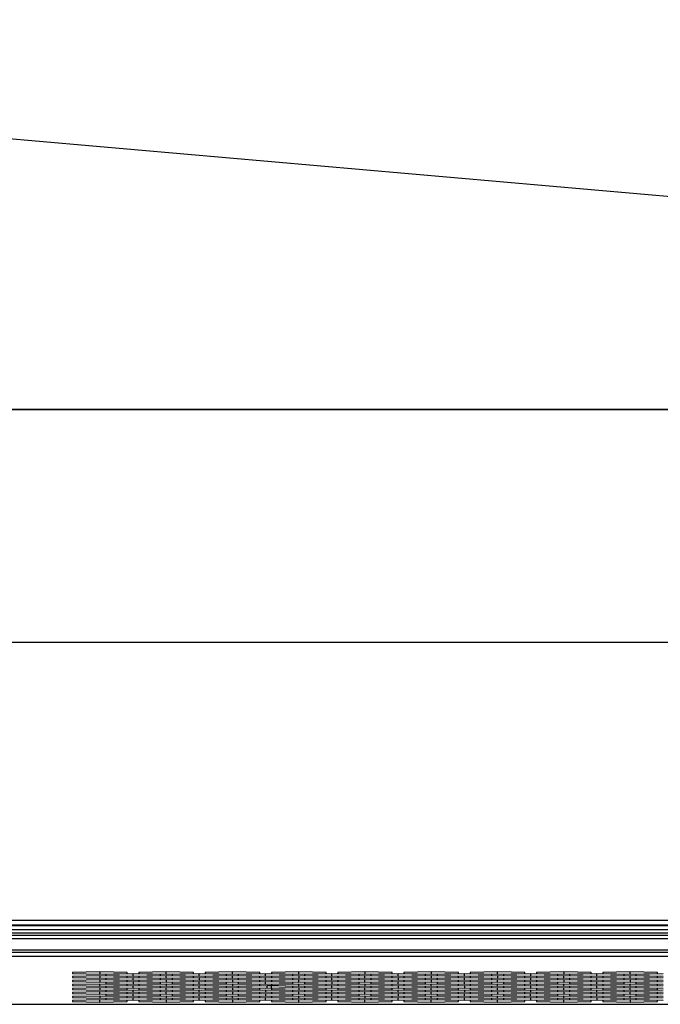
# Model space of a CAD drawing. Header units: millimetres. Extents: x -380.3 to -282.2, y 219.2 to 245.7.
# Tile 35 of 45: x -316.2 to -310.7, y 228.7 to 237.1. Entities that reach past the tile are written whole.
import ezdxf

# ---------------------------------------------------------------- set-up
doc = ezdxf.new("R2010")
doc.units = ezdxf.units.MM

# ---------------------------------------------------------------- blocks, each defined once
blk = doc.blocks.new('Rohrbuegel-kurz_1', base_point=(-4943.71, 3476.23))
at = {"color": 7, "linetype": 'Continuous'}
for p, q in [((-4943.71, 3506.19), (-4326.28, 3506.19)), ((-4943.71, 3476.26), (-4326.27, 3476.36))]:
    blk.add_line(p, q, dxfattribs=at)
blk = doc.blocks.new('Tragblech', base_point=(-4943.63, 3506.23))
at = {"color": 7, "linetype": 'Continuous'}
for p, q in [((-4918.41, 3556.21), (-4488.19, 3518.55)), ((-4877.63, 3506.23), (-4483.63, 3506.23))]:
    blk.add_line(p, q, dxfattribs=at)
blk = doc.blocks.new('Rohrbuegel-kurz-geschw_', base_point=(-5659.13, 3437.73))
for name, p in [('Tragblech', (-4943.63, 3506.23)), ('Rohrbuegel-kurz_1', (-4943.71, 3476.23))]:
    blk.add_blockref(name, p)
blk = doc.blocks.new('Haltebuegel-kurz', base_point=(-5659.13, 3437.73))
blk.add_blockref('Rohrbuegel-kurz-geschw_', (-5659.13, 3437.73))
blk = doc.blocks.new('Gehaeusedeckel-oben__35', base_point=(-5589.13, 3364.68))
at = {"color": 1, "linetype": 'Continuous'}
for p, q in [((-4366.11, 3435.96), (-5571.14, 3435.96)), ((-4358.22, 3429.82), (-4879.55, 3429.82)), ((-4358.22, 3429.82), (-4879.55, 3429.82))]:
    blk.add_line(p, q, dxfattribs=at)
at = {"color": 7, "linetype": 'Continuous'}
for p, q in [((-4366.11, 3435.96), (-5571.14, 3435.96)), ((-4732.63, 3433.98), (-4736.13, 3433.91)), ((-4736.13, 3433.91), (-4736.13, 3433.76)), ((-4729.13, 3433.91), (-4732.63, 3433.98)), ((-4732.63, 3433.98), (-4732.63, 3433.69)), ((-4729.13, 3433.76), (-4729.13, 3433.91)), ((-4724.13, 3433.98), (-4727.63, 3433.91)), ((-4727.63, 3433.91), (-4727.63, 3433.76)), ((-4720.63, 3433.91), (-4724.13, 3433.98)), ((-4724.13, 3433.69), (-4724.13, 3433.98)), ((-4720.63, 3433.76), (-4720.63, 3433.91)), ((-4715.63, 3433.98), (-4719.13, 3433.91)), ((-4719.13, 3433.91), (-4719.13, 3433.76)), ((-4715.63, 3433.69), (-4715.63, 3433.98)), ((-4712.13, 3433.91), (-4715.63, 3433.98)), ((-4712.13, 3433.76), (-4712.13, 3433.91)), ((-4707.13, 3433.98), (-4710.63, 3433.91)), ((-4710.63, 3433.91), (-4710.63, 3433.76)), ((-4703.63, 3433.91), (-4707.13, 3433.98)), ((-4707.13, 3433.69), (-4707.13, 3433.98)), ((-4703.63, 3433.76), (-4703.63, 3433.91)), ((-4698.63, 3433.98), (-4702.13, 3433.91)), ((-4702.13, 3433.91), (-4702.13, 3433.76)), ((-4695.13, 3433.91), (-4698.63, 3433.98)), ((-4698.63, 3433.98), (-4698.63, 3433.69)), ((-4695.13, 3433.76), (-4695.13, 3433.91)), ((-4690.13, 3433.98), (-4693.63, 3433.91)), ((-4693.63, 3433.91), (-4693.63, 3433.76)), ((-4690.13, 3433.98), (-4690.13, 3433.69)), ((-4686.63, 3433.91), (-4690.13, 3433.98)), ((-4686.63, 3433.76), (-4686.63, 3433.91)), ((-4681.63, 3433.98), (-4685.13, 3433.91)), ((-4685.13, 3433.91), (-4685.13, 3433.76)), ((-4678.13, 3433.91), (-4681.63, 3433.98)), ((-4681.63, 3433.69), (-4681.63, 3433.98)), ((-4678.13, 3433.76), (-4678.13, 3433.91)), ((-4673.13, 3433.98), (-4676.63, 3433.91)), ((-4676.63, 3433.91), (-4676.63, 3433.76)), ((-4669.63, 3433.91), (-4673.13, 3433.98)), ((-4673.13, 3433.98), (-4673.13, 3433.69)), ((-4669.63, 3433.76), (-4669.63, 3433.91)), ((-4664.63, 3433.98), (-4668.13, 3433.91)), ((-4668.13, 3433.91), (-4668.13, 3433.76)), ((-4661.13, 3433.91), (-4664.63, 3433.98)), ((-4664.63, 3433.69), (-4664.63, 3433.98)), ((-4661.13, 3433.76), (-4661.13, 3433.91)), ((-4736.13, 3433.76), (-4732.63, 3433.69)), ((-4732.63, 3433.46), (-4736.13, 3433.39)), ((-4736.13, 3433.39), (-4736.13, 3433.25)), ((-4736.13, 3433.25), (-4732.63, 3433.18)), ((-4732.63, 3432.95), (-4736.13, 3432.88)), ((-4736.13, 3432.88), (-4736.13, 3432.74)), ((-4736.13, 3432.74), (-4732.63, 3432.67)), ((-4732.63, 3433.69), (-4729.13, 3433.76)), ((-4732.63, 3433.46), (-4732.63, 3433.18)), ((-4729.13, 3433.39), (-4732.63, 3433.46)), ((-4732.63, 3433.18), (-4729.13, 3433.25)), ((-4732.63, 3432.95), (-4732.63, 3432.67)), ((-4729.13, 3432.88), (-4732.63, 3432.95)), ((-4732.63, 3432.67), (-4729.13, 3432.74)), ((-4728.38, 3433.72), (-4731.88, 3433.65)), ((-4731.88, 3433.65), (-4731.88, 3433.51)), ((-4731.88, 3433.51), (-4728.38, 3433.44)), ((-4728.38, 3433.21), (-4731.88, 3433.14)), ((-4731.88, 3433.14), (-4731.88, 3432.99)), ((-4731.88, 3432.99), (-4728.38, 3432.92)), ((-4728.38, 3432.69), (-4731.88, 3432.62)), ((-4731.88, 3432.62), (-4731.88, 3432.48)), ((-4729.13, 3433.25), (-4729.13, 3433.39)), ((-4729.13, 3432.74), (-4729.13, 3432.88)), ((-4724.88, 3433.65), (-4728.38, 3433.72)), ((-4728.38, 3433.44), (-4728.38, 3433.72)), ((-4728.38, 3433.44), (-4724.88, 3433.51)), ((-4724.88, 3433.14), (-4728.38, 3433.21)), ((-4728.38, 3432.92), (-4728.38, 3433.21)), ((-4728.38, 3432.92), (-4724.88, 3432.99)), ((-4724.88, 3432.62), (-4728.38, 3432.69)), ((-4728.38, 3432.69), (-4728.38, 3432.41)), ((-4727.63, 3433.76), (-4724.13, 3433.69)), ((-4724.13, 3433.46), (-4727.63, 3433.39)), ((-4727.63, 3433.39), (-4727.63, 3433.25)), ((-4727.63, 3433.25), (-4724.13, 3433.18)), ((-4724.13, 3432.95), (-4727.63, 3432.88)), ((-4727.63, 3432.88), (-4727.63, 3432.74)), ((-4727.63, 3432.74), (-4724.13, 3432.67)), ((-4724.88, 3433.51), (-4724.88, 3433.65)), ((-4724.88, 3432.99), (-4724.88, 3433.14)), ((-4724.88, 3432.48), (-4724.88, 3432.62)), ((-4724.13, 3433.69), (-4720.63, 3433.76)), ((-4724.13, 3433.18), (-4724.13, 3433.46)), ((-4720.63, 3433.39), (-4724.13, 3433.46)), ((-4724.13, 3433.18), (-4720.63, 3433.25)), ((-4720.63, 3432.88), (-4724.13, 3432.95)), ((-4724.13, 3432.95), (-4724.13, 3432.67)), ((-4724.13, 3432.67), (-4720.63, 3432.74)), ((-4719.88, 3433.72), (-4723.38, 3433.65)), ((-4723.38, 3433.65), (-4723.38, 3433.51)), ((-4723.38, 3433.51), (-4719.88, 3433.44)), ((-4719.88, 3433.21), (-4723.38, 3433.13)), ((-4723.38, 3433.13), (-4723.38, 3432.99)), ((-4723.38, 3432.99), (-4719.88, 3432.92)), ((-4719.88, 3432.69), (-4723.38, 3432.62)), ((-4723.38, 3432.62), (-4723.38, 3432.48)), ((-4720.63, 3433.25), (-4720.63, 3433.39)), ((-4720.63, 3432.74), (-4720.63, 3432.88)), ((-4719.88, 3433.44), (-4719.88, 3433.72)), ((-4716.38, 3433.65), (-4719.88, 3433.72)), ((-4719.88, 3433.44), (-4716.38, 3433.51)), ((-4719.88, 3433.21), (-4719.88, 3432.92)), ((-4716.38, 3433.13), (-4719.88, 3433.21)), ((-4719.88, 3432.92), (-4716.38, 3432.99)), ((-4716.38, 3432.62), (-4719.88, 3432.69)), ((-4719.88, 3432.41), (-4719.88, 3432.69)), ((-4719.13, 3433.76), (-4715.63, 3433.69)), ((-4715.63, 3433.46), (-4719.13, 3433.39)), ((-4719.13, 3433.39), (-4719.13, 3433.25)), ((-4719.13, 3433.25), (-4715.63, 3433.18)), ((-4715.63, 3432.95), (-4719.13, 3432.88)), ((-4719.13, 3432.88), (-4719.13, 3432.74)), ((-4719.13, 3432.74), (-4715.63, 3432.67)), ((-4716.38, 3433.51), (-4716.38, 3433.65)), ((-4716.38, 3432.99), (-4716.38, 3433.13)), ((-4716.38, 3432.48), (-4716.38, 3432.62)), ((-4715.63, 3433.69), (-4712.13, 3433.76)), ((-4715.63, 3433.18), (-4715.63, 3433.46)), ((-4712.13, 3433.39), (-4715.63, 3433.46)), ((-4715.63, 3433.18), (-4712.13, 3433.25)), ((-4712.13, 3432.88), (-4715.63, 3432.95)), ((-4715.63, 3432.95), (-4715.63, 3432.67)), ((-4715.63, 3432.67), (-4712.13, 3432.74)), ((-4711.38, 3433.72), (-4714.88, 3433.65)), ((-4714.88, 3433.65), (-4714.88, 3433.51)), ((-4714.88, 3433.51), (-4711.38, 3433.44)), ((-4711.38, 3433.21), (-4714.88, 3433.13)), ((-4714.88, 3433.13), (-4714.88, 3432.99)), ((-4714.88, 3432.99), (-4711.38, 3432.92)), ((-4711.38, 3432.69), (-4714.88, 3432.62)), ((-4714.88, 3432.62), (-4714.88, 3432.48)), ((-4712.13, 3433.25), (-4712.13, 3433.39)), ((-4712.13, 3432.74), (-4712.13, 3432.88)), ((-4711.38, 3433.44), (-4711.38, 3433.72)), ((-4707.88, 3433.65), (-4711.38, 3433.72)), ((-4711.38, 3433.44), (-4707.88, 3433.51)), ((-4707.88, 3433.13), (-4711.38, 3433.21)), ((-4711.38, 3432.92), (-4711.38, 3433.21)), ((-4711.38, 3432.92), (-4707.88, 3432.99)), ((-4711.38, 3432.41), (-4711.38, 3432.69)), ((-4707.88, 3432.62), (-4711.38, 3432.69)), ((-4710.63, 3433.76), (-4707.13, 3433.69)), ((-4707.13, 3433.46), (-4710.63, 3433.39)), ((-4710.63, 3433.39), (-4710.63, 3433.25)), ((-4710.63, 3433.25), (-4707.13, 3433.18)), ((-4707.13, 3432.95), (-4710.63, 3432.88)), ((-4710.63, 3432.88), (-4710.63, 3432.74)), ((-4710.63, 3432.74), (-4707.13, 3432.67)), ((-4707.88, 3433.51), (-4707.88, 3433.65)), ((-4707.88, 3432.99), (-4707.88, 3433.13)), ((-4707.88, 3432.48), (-4707.88, 3432.62)), ((-4707.13, 3433.69), (-4703.63, 3433.76)), ((-4703.63, 3433.39), (-4707.13, 3433.46)), ((-4707.13, 3433.46), (-4707.13, 3433.18)), ((-4707.13, 3433.18), (-4703.63, 3433.25)), ((-4707.13, 3432.67), (-4707.13, 3432.95)), ((-4703.63, 3432.88), (-4707.13, 3432.95)), ((-4707.13, 3432.67), (-4703.63, 3432.74)), ((-4702.88, 3433.72), (-4706.38, 3433.65)), ((-4706.38, 3433.65), (-4706.38, 3433.51)), ((-4706.38, 3433.51), (-4702.88, 3433.44)), ((-4702.88, 3433.21), (-4706.38, 3433.13)), ((-4706.38, 3433.13), (-4706.38, 3432.99)), ((-4706.38, 3432.99), (-4702.88, 3432.92)), ((-4702.88, 3432.69), (-4706.38, 3432.62)), ((-4706.38, 3432.62), (-4706.38, 3432.48)), ((-4703.63, 3433.25), (-4703.63, 3433.39)), ((-4703.63, 3432.74), (-4703.63, 3432.88)), ((-4699.38, 3433.65), (-4702.88, 3433.72)), ((-4702.88, 3433.44), (-4702.88, 3433.72)), ((-4702.88, 3433.44), (-4699.38, 3433.51)), ((-4699.38, 3433.13), (-4702.88, 3433.21)), ((-4702.88, 3432.92), (-4702.88, 3433.21)), ((-4702.88, 3432.92), (-4699.38, 3432.99)), ((-4699.38, 3432.62), (-4702.88, 3432.69)), ((-4702.88, 3432.69), (-4702.88, 3432.41)), ((-4702.13, 3433.76), (-4698.63, 3433.69)), ((-4698.63, 3433.46), (-4702.13, 3433.39)), ((-4702.13, 3433.39), (-4702.13, 3433.25)), ((-4702.13, 3433.25), (-4698.63, 3433.18)), ((-4698.63, 3432.95), (-4702.13, 3432.88)), ((-4702.13, 3432.88), (-4702.13, 3432.74)), ((-4702.13, 3432.74), (-4698.63, 3432.67)), ((-4699.38, 3433.51), (-4699.38, 3433.65)), ((-4699.38, 3432.99), (-4699.38, 3433.13)), ((-4699.38, 3432.48), (-4699.38, 3432.62)), ((-4698.63, 3433.69), (-4695.13, 3433.76)), ((-4695.13, 3433.39), (-4698.63, 3433.46)), ((-4698.63, 3433.18), (-4698.63, 3433.46)), ((-4698.63, 3433.18), (-4695.13, 3433.25)), ((-4695.13, 3432.88), (-4698.63, 3432.95)), ((-4698.63, 3432.67), (-4698.63, 3432.95)), ((-4698.63, 3432.67), (-4695.13, 3432.74)), ((-4694.38, 3433.72), (-4697.88, 3433.65)), ((-4697.88, 3433.65), (-4697.88, 3433.51)), ((-4697.88, 3433.51), (-4694.38, 3433.44)), ((-4694.38, 3433.21), (-4697.88, 3433.13)), ((-4697.88, 3433.13), (-4697.88, 3432.99)), ((-4697.88, 3432.99), (-4694.38, 3432.92)), ((-4694.38, 3432.69), (-4697.88, 3432.62)), ((-4697.88, 3432.62), (-4697.88, 3432.48)), ((-4695.13, 3433.25), (-4695.13, 3433.39)), ((-4695.13, 3432.74), (-4695.13, 3432.88)), ((-4694.38, 3433.44), (-4694.38, 3433.72)), ((-4690.88, 3433.65), (-4694.38, 3433.72)), ((-4694.38, 3433.44), (-4690.88, 3433.51)), ((-4690.88, 3433.13), (-4694.38, 3433.21)), ((-4694.38, 3433.21), (-4694.38, 3432.92)), ((-4694.38, 3432.92), (-4690.88, 3432.99)), ((-4690.88, 3432.62), (-4694.38, 3432.69)), ((-4694.38, 3432.41), (-4694.38, 3432.69)), ((-4693.63, 3433.76), (-4690.13, 3433.69)), ((-4690.13, 3433.46), (-4693.63, 3433.39)), ((-4693.63, 3433.39), (-4693.63, 3433.25)), ((-4693.63, 3433.25), (-4690.13, 3433.18)), ((-4690.13, 3432.95), (-4693.63, 3432.88)), ((-4693.63, 3432.88), (-4693.63, 3432.74)), ((-4693.63, 3432.74), (-4690.13, 3432.67)), ((-4690.88, 3433.51), (-4690.88, 3433.65)), ((-4690.88, 3432.99), (-4690.88, 3433.13)), ((-4690.88, 3432.48), (-4690.88, 3432.62)), ((-4690.13, 3433.69), (-4686.63, 3433.76)), ((-4690.13, 3433.46), (-4690.13, 3433.18)), ((-4686.63, 3433.39), (-4690.13, 3433.46)), ((-4690.13, 3433.18), (-4686.63, 3433.25)), ((-4690.13, 3432.95), (-4690.13, 3432.67)), ((-4686.63, 3432.88), (-4690.13, 3432.95)), ((-4690.13, 3432.67), (-4686.63, 3432.74)), ((-4685.88, 3433.72), (-4689.38, 3433.65)), ((-4689.38, 3433.65), (-4689.38, 3433.51)), ((-4689.38, 3433.51), (-4685.88, 3433.44)), ((-4685.88, 3433.21), (-4689.38, 3433.13)), ((-4689.38, 3433.13), (-4689.38, 3432.99)), ((-4689.38, 3432.99), (-4685.88, 3432.92)), ((-4685.88, 3432.69), (-4689.38, 3432.62)), ((-4689.38, 3432.62), (-4689.38, 3432.48)), ((-4686.63, 3433.25), (-4686.63, 3433.39)), ((-4686.63, 3432.74), (-4686.63, 3432.88)), ((-4682.38, 3433.65), (-4685.88, 3433.72)), ((-4685.88, 3433.44), (-4685.88, 3433.72)), ((-4685.88, 3433.44), (-4682.38, 3433.51)), ((-4685.88, 3432.92), (-4685.88, 3433.21)), ((-4682.38, 3433.13), (-4685.88, 3433.21)), ((-4685.88, 3432.92), (-4682.38, 3432.99)), ((-4685.88, 3432.41), (-4685.88, 3432.69)), ((-4682.38, 3432.62), (-4685.88, 3432.69)), ((-4685.13, 3433.76), (-4681.63, 3433.69)), ((-4681.63, 3433.46), (-4685.13, 3433.39)), ((-4685.13, 3433.39), (-4685.13, 3433.25)), ((-4685.13, 3433.25), (-4681.63, 3433.18)), ((-4681.63, 3432.95), (-4685.13, 3432.88)), ((-4685.13, 3432.88), (-4685.13, 3432.74)), ((-4685.13, 3432.74), (-4681.63, 3432.67)), ((-4682.38, 3433.51), (-4682.38, 3433.65)), ((-4682.38, 3432.99), (-4682.38, 3433.13)), ((-4682.38, 3432.48), (-4682.38, 3432.62)), ((-4681.63, 3433.69), (-4678.13, 3433.76)), ((-4678.13, 3433.39), (-4681.63, 3433.46)), ((-4681.63, 3433.46), (-4681.63, 3433.18)), ((-4681.63, 3433.18), (-4678.13, 3433.25)), ((-4681.63, 3432.67), (-4681.63, 3432.95)), ((-4678.13, 3432.88), (-4681.63, 3432.95)), ((-4681.63, 3432.67), (-4678.13, 3432.74)), ((-4677.38, 3433.72), (-4680.88, 3433.65)), ((-4680.88, 3433.65), (-4680.88, 3433.51)), ((-4680.88, 3433.51), (-4677.38, 3433.44)), ((-4677.38, 3433.21), (-4680.88, 3433.13)), ((-4680.88, 3433.13), (-4680.88, 3432.99)), ((-4680.88, 3432.99), (-4677.38, 3432.92)), ((-4677.38, 3432.69), (-4680.88, 3432.62)), ((-4680.88, 3432.62), (-4680.88, 3432.48)), ((-4678.13, 3433.25), (-4678.13, 3433.39)), ((-4678.13, 3432.74), (-4678.13, 3432.88)), ((-4673.88, 3433.65), (-4677.38, 3433.72)), ((-4677.38, 3433.72), (-4677.38, 3433.44)), ((-4677.38, 3433.44), (-4673.88, 3433.51)), ((-4673.88, 3433.13), (-4677.38, 3433.21)), ((-4677.38, 3433.21), (-4677.38, 3432.92)), ((-4677.38, 3432.92), (-4673.88, 3432.99)), ((-4673.88, 3432.62), (-4677.38, 3432.69)), ((-4677.38, 3432.41), (-4677.38, 3432.69)), ((-4676.63, 3433.76), (-4673.13, 3433.69)), ((-4673.13, 3433.46), (-4676.63, 3433.39)), ((-4676.63, 3433.39), (-4676.63, 3433.25)), ((-4676.63, 3433.25), (-4673.13, 3433.18)), ((-4673.13, 3432.95), (-4676.63, 3432.88)), ((-4676.63, 3432.88), (-4676.63, 3432.74)), ((-4676.63, 3432.74), (-4673.13, 3432.67)), ((-4673.88, 3433.51), (-4673.88, 3433.65)), ((-4673.88, 3432.99), (-4673.88, 3433.13)), ((-4673.88, 3432.48), (-4673.88, 3432.62)), ((-4673.13, 3433.69), (-4669.63, 3433.76)), ((-4673.13, 3433.18), (-4673.13, 3433.46)), ((-4669.63, 3433.39), (-4673.13, 3433.46)), ((-4673.13, 3433.18), (-4669.63, 3433.25)), ((-4669.63, 3432.88), (-4673.13, 3432.95)), ((-4673.13, 3432.95), (-4673.13, 3432.67)), ((-4673.13, 3432.67), (-4669.63, 3432.74)), ((-4668.88, 3433.72), (-4672.38, 3433.65)), ((-4672.38, 3433.65), (-4672.38, 3433.51)), ((-4672.38, 3433.51), (-4668.88, 3433.44)), ((-4668.88, 3433.21), (-4672.38, 3433.13)), ((-4672.38, 3433.13), (-4672.38, 3432.99)), ((-4672.38, 3432.99), (-4668.88, 3432.92)), ((-4668.88, 3432.69), (-4672.38, 3432.62)), ((-4672.38, 3432.62), (-4672.38, 3432.48)), ((-4669.63, 3433.25), (-4669.63, 3433.39)), ((-4669.63, 3432.74), (-4669.63, 3432.88)), ((-4668.88, 3433.44), (-4668.88, 3433.72)), ((-4665.38, 3433.65), (-4668.88, 3433.72)), ((-4668.88, 3433.44), (-4665.38, 3433.51)), ((-4665.38, 3433.13), (-4668.88, 3433.21)), ((-4668.88, 3432.92), (-4668.88, 3433.21)), ((-4668.88, 3432.92), (-4665.38, 3432.99)), ((-4665.38, 3432.62), (-4668.88, 3432.69)), ((-4668.88, 3432.41), (-4668.88, 3432.69)), ((-4668.13, 3433.76), (-4664.63, 3433.69)), ((-4664.63, 3433.46), (-4668.13, 3433.39)), ((-4668.13, 3433.39), (-4668.13, 3433.25)), ((-4668.13, 3433.25), (-4664.63, 3433.18)), ((-4664.63, 3432.95), (-4668.13, 3432.88)), ((-4668.13, 3432.88), (-4668.13, 3432.74)), ((-4668.13, 3432.74), (-4664.63, 3432.67)), ((-4665.38, 3433.51), (-4665.38, 3433.65)), ((-4665.38, 3432.99), (-4665.38, 3433.13)), ((-4665.38, 3432.48), (-4665.38, 3432.62)), ((-4664.63, 3433.69), (-4661.13, 3433.76)), ((-4664.63, 3433.18), (-4664.63, 3433.46)), ((-4661.13, 3433.39), (-4664.63, 3433.46)), ((-4664.63, 3433.18), (-4661.13, 3433.25)), ((-4664.63, 3432.95), (-4664.63, 3432.67)), ((-4661.13, 3432.88), (-4664.63, 3432.95)), ((-4664.63, 3432.67), (-4661.13, 3432.74)), ((-4660.38, 3433.72), (-4663.88, 3433.65)), ((-4663.88, 3433.65), (-4663.88, 3433.51)), ((-4663.88, 3433.51), (-4660.38, 3433.44)), ((-4660.38, 3433.21), (-4663.88, 3433.13)), ((-4663.88, 3433.13), (-4663.88, 3432.99)), ((-4663.88, 3432.99), (-4660.38, 3432.92)), ((-4660.38, 3432.69), (-4663.88, 3432.62)), ((-4663.88, 3432.62), (-4663.88, 3432.48)), ((-4661.13, 3433.25), (-4661.13, 3433.39)), ((-4661.13, 3432.74), (-4661.13, 3432.88)), ((-4732.63, 3432.43), (-4736.13, 3432.36)), ((-4736.13, 3432.36), (-4736.13, 3432.22)), ((-4736.13, 3432.22), (-4732.63, 3432.15)), ((-4732.63, 3431.92), (-4736.13, 3431.85)), ((-4736.13, 3431.85), (-4736.13, 3431.71)), ((-4736.13, 3431.71), (-4732.63, 3431.64)), ((-4732.63, 3431.41), (-4736.13, 3431.34)), ((-4736.13, 3431.34), (-4736.13, 3431.2)), ((-4732.63, 3432.15), (-4732.63, 3432.43)), ((-4729.13, 3432.36), (-4732.63, 3432.43)), ((-4732.63, 3432.15), (-4729.13, 3432.22)), ((-4732.63, 3431.92), (-4732.63, 3431.64)), ((-4729.13, 3431.85), (-4732.63, 3431.92)), ((-4732.63, 3431.64), (-4729.13, 3431.71)), ((-4732.63, 3431.13), (-4732.63, 3431.41)), ((-4729.13, 3431.34), (-4732.63, 3431.41)), ((-4731.88, 3432.48), (-4728.38, 3432.41)), ((-4728.38, 3432.18), (-4731.88, 3432.11)), ((-4731.88, 3432.11), (-4731.88, 3431.97)), ((-4731.88, 3431.97), (-4728.38, 3431.9)), ((-4728.38, 3431.66), (-4731.88, 3431.59)), ((-4731.88, 3431.59), (-4731.88, 3431.45)), ((-4731.88, 3431.45), (-4728.38, 3431.38)), ((-4729.13, 3432.22), (-4729.13, 3432.36)), ((-4729.13, 3431.71), (-4729.13, 3431.85)), ((-4729.13, 3431.2), (-4729.13, 3431.34)), ((-4728.38, 3432.41), (-4724.88, 3432.48)), ((-4724.88, 3432.11), (-4728.38, 3432.18)), ((-4728.38, 3431.9), (-4728.38, 3432.18)), ((-4728.38, 3431.9), (-4724.88, 3431.97)), ((-4724.88, 3431.59), (-4728.38, 3431.66)), ((-4728.38, 3431.38), (-4728.38, 3431.66)), ((-4728.38, 3431.38), (-4724.88, 3431.45)), ((-4724.13, 3432.43), (-4727.63, 3432.36)), ((-4727.63, 3432.36), (-4727.63, 3432.22)), ((-4727.63, 3432.22), (-4724.13, 3432.15)), ((-4724.13, 3431.92), (-4727.63, 3431.85)), ((-4727.63, 3431.85), (-4727.63, 3431.71)), ((-4727.63, 3431.71), (-4724.13, 3431.64)), ((-4724.13, 3431.41), (-4727.63, 3431.34)), ((-4727.63, 3431.34), (-4727.63, 3431.2)), ((-4724.88, 3431.97), (-4724.88, 3432.11)), ((-4724.88, 3431.45), (-4724.88, 3431.59)), ((-4720.63, 3432.36), (-4724.13, 3432.43)), ((-4724.13, 3432.43), (-4724.13, 3432.15)), ((-4724.13, 3432.15), (-4720.63, 3432.22)), ((-4720.63, 3431.85), (-4724.13, 3431.92)), ((-4724.13, 3431.64), (-4724.13, 3431.92)), ((-4724.13, 3431.64), (-4720.63, 3431.71)), ((-4720.63, 3431.34), (-4724.13, 3431.41)), ((-4724.13, 3431.12), (-4724.13, 3431.41)), ((-4723.38, 3432.48), (-4719.88, 3432.41)), ((-4719.88, 3432.18), (-4723.38, 3432.11)), ((-4723.38, 3432.11), (-4723.38, 3431.97)), ((-4723.38, 3431.97), (-4719.88, 3431.9)), ((-4719.88, 3431.66), (-4723.38, 3431.59)), ((-4723.38, 3431.59), (-4723.38, 3431.45)), ((-4723.38, 3431.45), (-4719.88, 3431.38)), ((-4720.63, 3432.22), (-4720.63, 3432.36)), ((-4720.63, 3431.71), (-4720.63, 3431.85)), ((-4720.63, 3431.2), (-4720.63, 3431.34)), ((-4719.88, 3432.41), (-4716.38, 3432.48)), ((-4716.38, 3432.11), (-4719.88, 3432.18)), ((-4719.88, 3431.9), (-4719.88, 3432.18)), ((-4719.88, 3431.9), (-4716.38, 3431.97)), ((-4716.38, 3431.59), (-4719.88, 3431.66)), ((-4719.88, 3431.38), (-4719.88, 3431.66)), ((-4719.88, 3431.38), (-4716.38, 3431.45)), ((-4715.63, 3432.43), (-4719.13, 3432.36)), ((-4719.13, 3432.36), (-4719.13, 3432.22)), ((-4719.13, 3432.22), (-4715.63, 3432.15)), ((-4715.63, 3431.92), (-4719.13, 3431.85)), ((-4719.13, 3431.85), (-4719.13, 3431.71)), ((-4719.13, 3431.71), (-4715.63, 3431.64)), ((-4715.63, 3431.41), (-4719.13, 3431.34)), ((-4719.13, 3431.34), (-4719.13, 3431.2)), ((-4716.38, 3431.97), (-4716.38, 3432.11)), ((-4716.38, 3431.45), (-4716.38, 3431.59)), ((-4712.13, 3432.36), (-4715.63, 3432.43)), ((-4715.63, 3432.43), (-4715.63, 3432.15)), ((-4715.63, 3432.15), (-4712.13, 3432.22)), ((-4712.13, 3431.85), (-4715.63, 3431.92)), ((-4715.63, 3431.92), (-4715.63, 3431.64)), ((-4715.63, 3431.64), (-4712.13, 3431.71)), ((-4715.63, 3431.41), (-4715.63, 3431.12)), ((-4712.13, 3431.34), (-4715.63, 3431.41)), ((-4714.88, 3432.48), (-4711.38, 3432.41)), ((-4711.16, 3432.18), (-4714.88, 3432.11)), ((-4714.88, 3432.11), (-4714.88, 3431.97)), ((-4714.88, 3431.97), (-4711.38, 3431.9)), ((-4711.38, 3431.66), (-4714.88, 3431.59)), ((-4714.88, 3431.59), (-4714.88, 3431.45)), ((-4714.88, 3431.45), (-4711.38, 3431.38)), ((-4712.13, 3432.22), (-4712.13, 3432.36)), ((-4712.13, 3431.71), (-4712.13, 3431.85)), ((-4712.13, 3431.2), (-4712.13, 3431.34)), ((-4711.38, 3432.41), (-4707.88, 3432.48)), ((-4711.38, 3431.9), (-4707.88, 3431.97)), ((-4707.88, 3431.59), (-4711.38, 3431.66)), ((-4711.38, 3431.66), (-4711.38, 3431.38)), ((-4711.38, 3431.38), (-4707.88, 3431.45)), ((-4711.16, 3431.9), (-4711.16, 3432.18)), ((-4707.13, 3432.43), (-4710.63, 3432.36)), ((-4710.63, 3432.36), (-4710.63, 3432.22)), ((-4710.63, 3432.22), (-4707.13, 3432.15)), ((-4707.88, 3432.11), (-4710.63, 3432.22)), ((-4710.63, 3431.85), (-4710.63, 3432.22)), ((-4707.13, 3431.92), (-4710.63, 3431.85)), ((-4710.63, 3431.85), (-4710.63, 3431.71)), ((-4710.63, 3431.71), (-4707.13, 3431.64)), ((-4707.13, 3431.41), (-4710.63, 3431.34)), ((-4710.63, 3431.34), (-4710.63, 3431.2)), ((-4707.88, 3431.97), (-4707.88, 3432.11)), ((-4707.88, 3431.45), (-4707.88, 3431.59)), ((-4707.13, 3432.15), (-4707.13, 3432.43)), ((-4703.63, 3432.36), (-4707.13, 3432.43)), ((-4707.13, 3432.15), (-4703.63, 3432.22)), ((-4703.63, 3431.85), (-4707.13, 3431.92)), ((-4707.13, 3431.92), (-4707.13, 3431.64)), ((-4707.13, 3431.64), (-4703.63, 3431.71)), ((-4703.63, 3431.34), (-4707.13, 3431.41)), ((-4707.13, 3431.12), (-4707.13, 3431.41)), ((-4706.38, 3432.48), (-4702.88, 3432.41)), ((-4702.88, 3432.18), (-4706.38, 3432.11)), ((-4706.38, 3432.11), (-4706.38, 3431.97)), ((-4706.38, 3431.97), (-4702.88, 3431.9)), ((-4702.88, 3431.66), (-4706.38, 3431.59)), ((-4706.38, 3431.59), (-4706.38, 3431.45)), ((-4706.38, 3431.45), (-4702.88, 3431.38)), ((-4703.63, 3432.22), (-4703.63, 3432.36)), ((-4703.63, 3431.71), (-4703.63, 3431.85)), ((-4703.63, 3431.2), (-4703.63, 3431.34)), ((-4702.88, 3432.41), (-4699.38, 3432.48)), ((-4699.38, 3432.11), (-4702.88, 3432.18)), ((-4702.88, 3431.9), (-4702.88, 3432.18)), ((-4702.88, 3431.9), (-4699.38, 3431.97)), ((-4699.38, 3431.59), (-4702.88, 3431.66)), ((-4702.88, 3431.38), (-4702.88, 3431.66)), ((-4702.88, 3431.38), (-4699.38, 3431.45)), ((-4698.63, 3432.43), (-4702.13, 3432.36)), ((-4702.13, 3432.36), (-4702.13, 3432.22)), ((-4702.13, 3432.22), (-4698.63, 3432.15)), ((-4698.63, 3431.92), (-4702.13, 3431.85)), ((-4702.13, 3431.85), (-4702.13, 3431.71)), ((-4702.13, 3431.71), (-4698.63, 3431.64)), ((-4698.63, 3431.41), (-4702.13, 3431.34)), ((-4702.13, 3431.34), (-4702.13, 3431.2)), ((-4699.38, 3431.97), (-4699.38, 3432.11)), ((-4699.38, 3431.45), (-4699.38, 3431.59)), ((-4695.13, 3432.36), (-4698.63, 3432.43)), ((-4698.63, 3432.43), (-4698.63, 3432.15)), ((-4698.63, 3432.15), (-4695.13, 3432.22)), ((-4695.13, 3431.85), (-4698.63, 3431.92)), ((-4698.63, 3431.64), (-4698.63, 3431.92)), ((-4698.63, 3431.64), (-4695.13, 3431.71)), ((-4695.13, 3431.34), (-4698.63, 3431.41)), ((-4698.63, 3431.12), (-4698.63, 3431.41)), ((-4697.88, 3432.48), (-4694.38, 3432.41)), ((-4694.38, 3432.18), (-4697.88, 3432.11)), ((-4697.88, 3432.11), (-4697.88, 3431.97)), ((-4697.88, 3431.97), (-4694.38, 3431.9)), ((-4694.38, 3431.66), (-4697.88, 3431.59)), ((-4697.88, 3431.59), (-4697.88, 3431.45)), ((-4697.88, 3431.45), (-4694.38, 3431.38)), ((-4695.13, 3432.22), (-4695.13, 3432.36)), ((-4695.13, 3431.71), (-4695.13, 3431.85)), ((-4695.13, 3431.2), (-4695.13, 3431.34)), ((-4694.38, 3432.41), (-4690.88, 3432.48)), ((-4690.88, 3432.11), (-4694.38, 3432.18)), ((-4694.38, 3432.18), (-4694.38, 3431.9)), ((-4694.38, 3431.9), (-4690.88, 3431.97)), ((-4694.38, 3431.38), (-4694.38, 3431.66)), ((-4690.88, 3431.59), (-4694.38, 3431.66)), ((-4694.38, 3431.38), (-4690.88, 3431.45)), ((-4690.13, 3432.43), (-4693.63, 3432.36)), ((-4693.63, 3432.36), (-4693.63, 3432.22)), ((-4693.63, 3432.22), (-4690.13, 3432.15)), ((-4690.13, 3431.92), (-4693.63, 3431.85)), ((-4693.63, 3431.85), (-4693.63, 3431.71)), ((-4693.63, 3431.71), (-4690.13, 3431.64)), ((-4690.13, 3431.41), (-4693.63, 3431.34)), ((-4693.63, 3431.34), (-4693.63, 3431.2)), ((-4690.88, 3431.97), (-4690.88, 3432.11)), ((-4690.88, 3431.45), (-4690.88, 3431.59)), ((-4690.13, 3432.15), (-4690.13, 3432.43)), ((-4686.63, 3432.36), (-4690.13, 3432.43)), ((-4690.13, 3432.15), (-4686.63, 3432.22)), ((-4686.63, 3431.85), (-4690.13, 3431.92)), ((-4690.13, 3431.64), (-4690.13, 3431.92)), ((-4690.13, 3431.64), (-4686.63, 3431.71)), ((-4686.63, 3431.34), (-4690.13, 3431.41)), ((-4690.13, 3431.12), (-4690.13, 3431.41)), ((-4689.38, 3432.48), (-4685.88, 3432.41)), ((-4685.88, 3432.18), (-4689.38, 3432.11)), ((-4689.38, 3432.11), (-4689.38, 3431.97)), ((-4689.38, 3431.97), (-4685.88, 3431.9)), ((-4685.88, 3431.66), (-4689.38, 3431.59)), ((-4689.38, 3431.59), (-4689.38, 3431.45)), ((-4689.38, 3431.45), (-4685.88, 3431.38)), ((-4686.63, 3432.22), (-4686.63, 3432.36)), ((-4686.63, 3431.71), (-4686.63, 3431.85)), ((-4686.63, 3431.2), (-4686.63, 3431.34)), ((-4685.88, 3432.41), (-4682.38, 3432.48)), ((-4685.88, 3432.18), (-4685.88, 3431.9)), ((-4682.38, 3432.11), (-4685.88, 3432.18)), ((-4685.88, 3431.9), (-4682.38, 3431.97)), ((-4685.88, 3431.66), (-4685.88, 3431.38)), ((-4682.38, 3431.59), (-4685.88, 3431.66)), ((-4685.88, 3431.38), (-4682.38, 3431.45)), ((-4681.63, 3432.43), (-4685.13, 3432.36)), ((-4685.13, 3432.36), (-4685.13, 3432.22)), ((-4685.13, 3432.22), (-4681.63, 3432.15)), ((-4681.63, 3431.92), (-4685.13, 3431.85)), ((-4685.13, 3431.85), (-4685.13, 3431.71)), ((-4685.13, 3431.71), (-4681.63, 3431.64)), ((-4681.63, 3431.41), (-4685.13, 3431.34)), ((-4685.13, 3431.34), (-4685.13, 3431.2)), ((-4682.38, 3431.97), (-4682.38, 3432.11)), ((-4682.38, 3431.45), (-4682.38, 3431.59)), ((-4681.63, 3432.15), (-4681.63, 3432.43)), ((-4678.13, 3432.36), (-4681.63, 3432.43)), ((-4681.63, 3432.15), (-4678.13, 3432.22)), ((-4678.13, 3431.85), (-4681.63, 3431.92)), ((-4681.63, 3431.64), (-4681.63, 3431.92)), ((-4681.63, 3431.64), (-4678.13, 3431.71)), ((-4678.13, 3431.34), (-4681.63, 3431.41)), ((-4681.63, 3431.41), (-4681.63, 3431.12)), ((-4680.88, 3432.48), (-4677.38, 3432.41)), ((-4677.38, 3432.18), (-4680.88, 3432.11)), ((-4680.88, 3432.11), (-4680.88, 3431.97)), ((-4680.88, 3431.97), (-4677.38, 3431.9)), ((-4677.38, 3431.66), (-4680.88, 3431.59)), ((-4680.88, 3431.59), (-4680.88, 3431.45)), ((-4680.88, 3431.45), (-4677.38, 3431.38)), ((-4678.13, 3432.22), (-4678.13, 3432.36)), ((-4678.13, 3431.71), (-4678.13, 3431.85)), ((-4678.13, 3431.2), (-4678.13, 3431.34)), ((-4677.38, 3432.41), (-4673.88, 3432.48)), ((-4673.88, 3432.11), (-4677.38, 3432.18)), ((-4677.38, 3432.18), (-4677.38, 3431.9)), ((-4677.38, 3431.9), (-4673.88, 3431.97)), ((-4673.88, 3431.59), (-4677.38, 3431.66)), ((-4677.38, 3431.66), (-4677.38, 3431.38)), ((-4677.38, 3431.38), (-4673.88, 3431.45)), ((-4673.13, 3432.43), (-4676.63, 3432.36)), ((-4676.63, 3432.36), (-4676.63, 3432.22)), ((-4676.63, 3432.22), (-4673.13, 3432.15)), ((-4673.13, 3431.92), (-4676.63, 3431.85)), ((-4676.63, 3431.85), (-4676.63, 3431.71)), ((-4676.63, 3431.71), (-4673.13, 3431.64)), ((-4673.13, 3431.41), (-4676.63, 3431.34)), ((-4676.63, 3431.34), (-4676.63, 3431.2)), ((-4673.88, 3431.97), (-4673.88, 3432.11)), ((-4673.88, 3431.45), (-4673.88, 3431.59)), ((-4669.63, 3432.36), (-4673.13, 3432.43)), ((-4673.13, 3432.15), (-4673.13, 3432.43)), ((-4673.13, 3432.15), (-4669.63, 3432.22)), ((-4669.63, 3431.85), (-4673.13, 3431.92)), ((-4673.13, 3431.64), (-4673.13, 3431.92)), ((-4673.13, 3431.64), (-4669.63, 3431.71)), ((-4669.63, 3431.34), (-4673.13, 3431.41)), ((-4673.13, 3431.41), (-4673.13, 3431.12)), ((-4672.38, 3432.48), (-4668.88, 3432.41)), ((-4668.88, 3432.18), (-4672.38, 3432.11)), ((-4672.38, 3432.11), (-4672.38, 3431.97)), ((-4672.38, 3431.97), (-4668.88, 3431.9)), ((-4668.88, 3431.66), (-4672.38, 3431.59)), ((-4672.38, 3431.59), (-4672.38, 3431.45)), ((-4672.38, 3431.45), (-4668.88, 3431.38)), ((-4669.63, 3432.22), (-4669.63, 3432.36)), ((-4669.63, 3431.71), (-4669.63, 3431.85)), ((-4669.63, 3431.2), (-4669.63, 3431.34)), ((-4668.88, 3432.41), (-4665.38, 3432.48)), ((-4668.88, 3431.9), (-4668.88, 3432.18)), ((-4665.38, 3432.11), (-4668.88, 3432.18)), ((-4668.88, 3431.9), (-4665.38, 3431.97)), ((-4665.38, 3431.59), (-4668.88, 3431.66)), ((-4668.88, 3431.38), (-4668.88, 3431.66)), ((-4668.88, 3431.38), (-4665.38, 3431.45)), ((-4664.63, 3432.43), (-4668.13, 3432.36)), ((-4668.13, 3432.36), (-4668.13, 3432.22)), ((-4668.13, 3432.22), (-4664.63, 3432.15)), ((-4664.63, 3431.92), (-4668.13, 3431.85)), ((-4668.13, 3431.85), (-4668.13, 3431.71)), ((-4668.13, 3431.71), (-4664.63, 3431.64)), ((-4664.63, 3431.41), (-4668.13, 3431.34)), ((-4668.13, 3431.34), (-4668.13, 3431.2)), ((-4665.38, 3431.97), (-4665.38, 3432.11)), ((-4665.38, 3431.45), (-4665.38, 3431.59)), ((-4661.13, 3432.36), (-4664.63, 3432.43)), ((-4664.63, 3432.15), (-4664.63, 3432.43)), ((-4664.63, 3432.15), (-4661.13, 3432.22)), ((-4661.13, 3431.85), (-4664.63, 3431.92)), ((-4664.63, 3431.64), (-4664.63, 3431.92)), ((-4664.63, 3431.64), (-4661.13, 3431.71)), ((-4664.63, 3431.12), (-4664.63, 3431.41)), ((-4661.13, 3431.34), (-4664.63, 3431.41)), ((-4663.88, 3432.48), (-4660.38, 3432.41)), ((-4660.38, 3432.18), (-4663.88, 3432.11)), ((-4663.88, 3432.11), (-4663.88, 3431.97)), ((-4663.88, 3431.97), (-4660.38, 3431.9)), ((-4660.38, 3431.66), (-4663.88, 3431.59)), ((-4663.88, 3431.59), (-4663.88, 3431.45)), ((-4663.88, 3431.45), (-4660.38, 3431.38)), ((-4661.13, 3432.22), (-4661.13, 3432.36)), ((-4661.13, 3431.71), (-4661.13, 3431.85)), ((-4661.13, 3431.2), (-4661.13, 3431.34)), ((-4736.13, 3431.2), (-4732.63, 3431.13)), ((-4732.63, 3430.89), (-4736.13, 3430.82)), ((-4736.13, 3430.82), (-4736.13, 3430.68)), ((-4736.13, 3430.68), (-4732.63, 3430.61)), ((-4732.63, 3430.38), (-4736.13, 3430.31)), ((-4736.13, 3430.31), (-4736.13, 3430.17)), ((-4736.13, 3430.17), (-4732.63, 3430.1)), ((-4732.63, 3431.13), (-4729.13, 3431.2)), ((-4729.13, 3430.82), (-4732.63, 3430.89)), ((-4732.63, 3430.89), (-4732.63, 3430.61)), ((-4732.63, 3430.61), (-4729.13, 3430.68)), ((-4729.13, 3430.31), (-4732.63, 3430.38)), ((-4732.63, 3430.1), (-4732.63, 3430.38)), ((-4732.63, 3430.1), (-4729.13, 3430.17)), ((-4728.38, 3431.15), (-4731.88, 3431.08)), ((-4731.88, 3431.08), (-4731.88, 3430.94)), ((-4731.88, 3430.94), (-4728.38, 3430.87)), ((-4728.38, 3430.64), (-4731.88, 3430.57)), ((-4731.88, 3430.57), (-4731.88, 3430.43)), ((-4731.88, 3430.43), (-4728.38, 3430.35)), ((-4729.13, 3430.68), (-4729.13, 3430.82)), ((-4729.13, 3430.17), (-4729.13, 3430.31)), ((-4724.88, 3431.08), (-4728.38, 3431.15)), ((-4728.38, 3430.87), (-4728.38, 3431.15)), ((-4728.38, 3430.87), (-4724.88, 3430.94)), ((-4724.88, 3430.57), (-4728.38, 3430.64)), ((-4728.38, 3430.35), (-4728.38, 3430.64)), ((-4728.38, 3430.35), (-4724.88, 3430.43)), ((-4727.63, 3431.2), (-4724.13, 3431.12)), ((-4724.13, 3430.89), (-4727.63, 3430.82)), ((-4727.63, 3430.82), (-4727.63, 3430.68)), ((-4727.63, 3430.68), (-4724.13, 3430.61)), ((-4724.13, 3430.38), (-4727.63, 3430.31)), ((-4727.63, 3430.31), (-4727.63, 3430.17)), ((-4727.63, 3430.17), (-4724.13, 3430.1)), ((-4724.88, 3430.94), (-4724.88, 3431.08)), ((-4724.88, 3430.43), (-4724.88, 3430.57)), ((-4724.13, 3431.12), (-4720.63, 3431.2)), ((-4724.13, 3430.89), (-4724.13, 3430.61)), ((-4720.63, 3430.82), (-4724.13, 3430.89)), ((-4724.13, 3430.61), (-4720.63, 3430.68)), ((-4720.63, 3430.31), (-4724.13, 3430.38)), ((-4724.13, 3430.38), (-4724.13, 3430.1)), ((-4724.13, 3430.1), (-4720.63, 3430.17)), ((-4719.88, 3431.15), (-4723.38, 3431.08)), ((-4723.38, 3431.08), (-4723.38, 3430.94)), ((-4723.38, 3430.94), (-4719.88, 3430.87)), ((-4719.88, 3430.64), (-4723.38, 3430.57)), ((-4723.38, 3430.57), (-4723.38, 3430.43)), ((-4723.38, 3430.43), (-4719.88, 3430.35)), ((-4720.63, 3430.68), (-4720.63, 3430.82)), ((-4720.63, 3430.17), (-4720.63, 3430.31)), ((-4719.88, 3430.87), (-4719.88, 3431.15)), ((-4716.38, 3431.08), (-4719.88, 3431.15)), ((-4719.88, 3430.87), (-4716.38, 3430.94)), ((-4719.88, 3430.35), (-4719.88, 3430.64)), ((-4716.38, 3430.57), (-4719.88, 3430.64)), ((-4719.88, 3430.35), (-4716.38, 3430.43)), ((-4719.13, 3431.2), (-4715.63, 3431.12)), ((-4715.63, 3430.89), (-4719.13, 3430.82)), ((-4719.13, 3430.82), (-4719.13, 3430.68)), ((-4719.13, 3430.68), (-4715.63, 3430.61)), ((-4715.63, 3430.38), (-4719.13, 3430.31)), ((-4719.13, 3430.31), (-4719.13, 3430.17)), ((-4719.13, 3430.17), (-4715.63, 3430.1)), ((-4716.38, 3430.94), (-4716.38, 3431.08)), ((-4716.38, 3430.43), (-4716.38, 3430.57)), ((-4715.63, 3431.12), (-4712.13, 3431.2)), ((-4715.63, 3430.61), (-4715.63, 3430.89)), ((-4712.13, 3430.82), (-4715.63, 3430.89)), ((-4715.63, 3430.61), (-4712.13, 3430.68)), ((-4715.63, 3430.38), (-4715.63, 3430.1)), ((-4712.13, 3430.31), (-4715.63, 3430.38)), ((-4715.63, 3430.1), (-4712.13, 3430.17)), ((-4711.38, 3431.15), (-4714.88, 3431.08)), ((-4714.88, 3431.08), (-4714.88, 3430.94)), ((-4714.88, 3430.94), (-4711.38, 3430.87)), ((-4711.38, 3430.64), (-4714.88, 3430.57)), ((-4714.88, 3430.57), (-4714.88, 3430.42)), ((-4714.88, 3430.42), (-4711.38, 3430.35)), ((-4712.13, 3430.68), (-4712.13, 3430.82)), ((-4712.13, 3430.17), (-4712.13, 3430.31)), ((-4711.38, 3431.15), (-4711.38, 3430.87)), ((-4707.88, 3431.08), (-4711.38, 3431.15)), ((-4711.38, 3430.87), (-4707.88, 3430.94)), ((-4711.38, 3430.35), (-4711.38, 3430.64)), ((-4707.88, 3430.57), (-4711.38, 3430.64)), ((-4711.38, 3430.35), (-4707.88, 3430.42)), ((-4710.63, 3431.2), (-4707.13, 3431.12)), ((-4707.13, 3430.89), (-4710.63, 3430.82)), ((-4710.63, 3430.82), (-4710.63, 3430.68)), ((-4710.63, 3430.68), (-4707.13, 3430.61)), ((-4707.13, 3430.38), (-4710.63, 3430.31)), ((-4710.63, 3430.31), (-4710.63, 3430.17)), ((-4710.63, 3430.17), (-4707.13, 3430.1)), ((-4707.88, 3430.94), (-4707.88, 3431.08)), ((-4707.88, 3430.42), (-4707.88, 3430.57)), ((-4707.13, 3431.12), (-4703.63, 3431.2)), ((-4707.13, 3430.61), (-4707.13, 3430.89)), ((-4703.63, 3430.82), (-4707.13, 3430.89)), ((-4707.13, 3430.61), (-4703.63, 3430.68)), ((-4703.63, 3430.31), (-4707.13, 3430.38)), ((-4707.13, 3430.1), (-4707.13, 3430.38)), ((-4707.13, 3430.1), (-4703.63, 3430.17)), ((-4702.88, 3431.15), (-4706.38, 3431.08)), ((-4706.38, 3431.08), (-4706.38, 3430.94)), ((-4706.38, 3430.94), (-4702.88, 3430.87)), ((-4702.88, 3430.64), (-4706.38, 3430.57)), ((-4706.38, 3430.57), (-4706.38, 3430.42)), ((-4706.38, 3430.42), (-4702.88, 3430.35)), ((-4703.63, 3430.68), (-4703.63, 3430.82)), ((-4703.63, 3430.17), (-4703.63, 3430.31)), ((-4702.88, 3430.87), (-4702.88, 3431.15)), ((-4699.38, 3431.08), (-4702.88, 3431.15)), ((-4702.88, 3430.87), (-4699.38, 3430.94)), ((-4702.88, 3430.35), (-4702.88, 3430.64)), ((-4699.38, 3430.57), (-4702.88, 3430.64)), ((-4702.88, 3430.35), (-4699.38, 3430.42)), ((-4702.13, 3431.2), (-4698.63, 3431.12)), ((-4698.63, 3430.89), (-4702.13, 3430.82)), ((-4702.13, 3430.82), (-4702.13, 3430.68)), ((-4702.13, 3430.68), (-4698.63, 3430.61)), ((-4698.63, 3430.38), (-4702.13, 3430.31)), ((-4702.13, 3430.31), (-4702.13, 3430.17)), ((-4702.13, 3430.17), (-4698.63, 3430.1)), ((-4699.38, 3430.94), (-4699.38, 3431.08)), ((-4699.38, 3430.42), (-4699.38, 3430.57)), ((-4698.63, 3431.12), (-4695.13, 3431.2)), ((-4695.13, 3430.82), (-4698.63, 3430.89)), ((-4698.63, 3430.89), (-4698.63, 3430.61)), ((-4698.63, 3430.61), (-4695.13, 3430.68)), ((-4695.13, 3430.31), (-4698.63, 3430.38)), ((-4698.63, 3430.1), (-4698.63, 3430.38)), ((-4698.63, 3430.1), (-4695.13, 3430.17)), ((-4694.38, 3431.15), (-4697.88, 3431.08)), ((-4697.88, 3431.08), (-4697.88, 3430.94)), ((-4697.88, 3430.94), (-4694.38, 3430.87)), ((-4694.38, 3430.64), (-4697.88, 3430.57)), ((-4697.88, 3430.57), (-4697.88, 3430.42)), ((-4697.88, 3430.42), (-4694.38, 3430.35)), ((-4695.13, 3430.68), (-4695.13, 3430.82)), ((-4695.13, 3430.17), (-4695.13, 3430.31)), ((-4694.38, 3431.15), (-4694.38, 3430.87)), ((-4690.88, 3431.08), (-4694.38, 3431.15)), ((-4694.38, 3430.87), (-4690.88, 3430.94)), ((-4694.38, 3430.35), (-4694.38, 3430.64)), ((-4690.88, 3430.57), (-4694.38, 3430.64)), ((-4694.38, 3430.35), (-4690.88, 3430.42)), ((-4693.63, 3431.2), (-4690.13, 3431.12)), ((-4690.13, 3430.89), (-4693.63, 3430.82)), ((-4693.63, 3430.82), (-4693.63, 3430.68)), ((-4693.63, 3430.68), (-4690.13, 3430.61)), ((-4690.13, 3430.38), (-4693.63, 3430.31)), ((-4693.63, 3430.31), (-4693.63, 3430.17)), ((-4693.63, 3430.17), (-4690.13, 3430.1)), ((-4690.88, 3430.94), (-4690.88, 3431.08)), ((-4690.88, 3430.42), (-4690.88, 3430.57)), ((-4690.13, 3431.12), (-4686.63, 3431.2)), ((-4686.63, 3430.82), (-4690.13, 3430.89)), ((-4690.13, 3430.61), (-4690.13, 3430.89)), ((-4690.13, 3430.61), (-4686.63, 3430.68)), ((-4686.63, 3430.31), (-4690.13, 3430.38)), ((-4690.13, 3430.1), (-4690.13, 3430.38)), ((-4690.13, 3430.1), (-4686.63, 3430.17)), ((-4685.88, 3431.15), (-4689.38, 3431.08)), ((-4689.38, 3431.08), (-4689.38, 3430.94)), ((-4689.38, 3430.94), (-4685.88, 3430.87)), ((-4685.88, 3430.64), (-4689.38, 3430.57)), ((-4689.38, 3430.57), (-4689.38, 3430.42)), ((-4689.38, 3430.42), (-4685.88, 3430.35)), ((-4686.63, 3430.68), (-4686.63, 3430.82)), ((-4686.63, 3430.17), (-4686.63, 3430.31)), ((-4682.38, 3431.08), (-4685.88, 3431.15)), ((-4685.88, 3430.87), (-4685.88, 3431.15)), ((-4685.88, 3430.87), (-4682.38, 3430.94)), ((-4685.88, 3430.35), (-4685.88, 3430.64)), ((-4682.38, 3430.57), (-4685.88, 3430.64)), ((-4685.88, 3430.35), (-4682.38, 3430.42)), ((-4685.13, 3431.2), (-4681.63, 3431.12)), ((-4681.63, 3430.89), (-4685.13, 3430.82)), ((-4685.13, 3430.82), (-4685.13, 3430.68)), ((-4685.13, 3430.68), (-4681.63, 3430.61)), ((-4681.63, 3430.38), (-4685.13, 3430.31)), ((-4685.13, 3430.31), (-4685.13, 3430.17)), ((-4685.13, 3430.17), (-4681.63, 3430.1)), ((-4682.38, 3430.94), (-4682.38, 3431.08)), ((-4682.38, 3430.42), (-4682.38, 3430.57)), ((-4681.63, 3431.12), (-4678.13, 3431.2)), ((-4681.63, 3430.61), (-4681.63, 3430.89)), ((-4678.13, 3430.82), (-4681.63, 3430.89)), ((-4681.63, 3430.61), (-4678.13, 3430.68)), ((-4681.63, 3430.1), (-4681.63, 3430.38)), ((-4678.13, 3430.31), (-4681.63, 3430.38)), ((-4681.63, 3430.1), (-4678.13, 3430.17)), ((-4677.38, 3431.15), (-4680.88, 3431.08)), ((-4680.88, 3431.08), (-4680.88, 3430.94)), ((-4680.88, 3430.94), (-4677.38, 3430.87)), ((-4677.38, 3430.64), (-4680.88, 3430.57)), ((-4680.88, 3430.57), (-4680.88, 3430.42)), ((-4680.88, 3430.42), (-4677.38, 3430.35)), ((-4678.13, 3430.68), (-4678.13, 3430.82)), ((-4678.13, 3430.17), (-4678.13, 3430.31)), ((-4673.88, 3431.08), (-4677.38, 3431.15)), ((-4677.38, 3430.87), (-4677.38, 3431.15)), ((-4677.38, 3430.87), (-4673.88, 3430.94)), ((-4673.88, 3430.57), (-4677.38, 3430.64)), ((-4677.38, 3430.64), (-4677.38, 3430.35)), ((-4677.38, 3430.35), (-4673.88, 3430.42)), ((-4676.63, 3431.2), (-4673.13, 3431.12)), ((-4673.13, 3430.89), (-4676.63, 3430.82)), ((-4676.63, 3430.82), (-4676.63, 3430.68)), ((-4676.63, 3430.68), (-4673.13, 3430.61)), ((-4673.13, 3430.38), (-4676.63, 3430.31)), ((-4676.63, 3430.31), (-4676.63, 3430.17)), ((-4676.63, 3430.17), (-4673.13, 3430.1)), ((-4673.88, 3430.94), (-4673.88, 3431.08)), ((-4673.88, 3430.42), (-4673.88, 3430.57)), ((-4673.13, 3431.12), (-4669.63, 3431.2)), ((-4673.13, 3430.61), (-4673.13, 3430.89)), ((-4669.63, 3430.82), (-4673.13, 3430.89)), ((-4673.13, 3430.61), (-4669.63, 3430.68)), ((-4673.13, 3430.1), (-4673.13, 3430.38)), ((-4669.63, 3430.31), (-4673.13, 3430.38)), ((-4673.13, 3430.1), (-4669.63, 3430.17)), ((-4668.88, 3431.15), (-4672.38, 3431.08)), ((-4672.38, 3431.08), (-4672.38, 3430.94)), ((-4672.38, 3430.94), (-4668.88, 3430.87)), ((-4668.88, 3430.64), (-4672.38, 3430.57)), ((-4672.38, 3430.57), (-4672.38, 3430.42)), ((-4672.38, 3430.42), (-4668.88, 3430.35)), ((-4669.63, 3430.68), (-4669.63, 3430.82)), ((-4669.63, 3430.17), (-4669.63, 3430.31)), ((-4668.88, 3430.87), (-4668.88, 3431.15)), ((-4665.38, 3431.08), (-4668.88, 3431.15)), ((-4668.88, 3430.87), (-4665.38, 3430.94)), ((-4668.88, 3430.64), (-4668.88, 3430.35)), ((-4665.38, 3430.57), (-4668.88, 3430.64)), ((-4668.88, 3430.35), (-4665.38, 3430.42)), ((-4668.13, 3431.2), (-4664.63, 3431.12)), ((-4664.63, 3430.89), (-4668.13, 3430.82)), ((-4668.13, 3430.82), (-4668.13, 3430.68)), ((-4668.13, 3430.68), (-4664.63, 3430.61)), ((-4664.63, 3430.38), (-4668.13, 3430.31)), ((-4668.13, 3430.31), (-4668.13, 3430.17)), ((-4668.13, 3430.17), (-4664.63, 3430.1)), ((-4665.38, 3430.94), (-4665.38, 3431.08)), ((-4665.38, 3430.42), (-4665.38, 3430.57)), ((-4664.63, 3431.12), (-4661.13, 3431.2)), ((-4664.63, 3430.61), (-4664.63, 3430.89)), ((-4661.13, 3430.82), (-4664.63, 3430.89)), ((-4664.63, 3430.61), (-4661.13, 3430.68)), ((-4661.13, 3430.31), (-4664.63, 3430.38)), ((-4664.63, 3430.38), (-4664.63, 3430.1)), ((-4664.63, 3430.1), (-4661.13, 3430.17)), ((-4660.38, 3431.15), (-4663.88, 3431.08)), ((-4663.88, 3431.08), (-4663.88, 3430.94)), ((-4663.88, 3430.94), (-4660.38, 3430.87)), ((-4660.38, 3430.64), (-4663.88, 3430.57)), ((-4663.88, 3430.57), (-4663.88, 3430.42)), ((-4663.88, 3430.42), (-4660.38, 3430.35)), ((-4661.13, 3430.68), (-4661.13, 3430.82)), ((-4661.13, 3430.17), (-4661.13, 3430.31))]:
    blk.add_line(p, q, dxfattribs=at)
blk.add_open_spline([(-4710.63, 3432.22), (-4710.72, 3432.21), (-4710.9, 3432.18), (-4711.08, 3432.18), (-4711.16, 3432.18)], degree=3, knots=[0, 0, 0, 0, 0.2903244, 0.5318667, 0.5318667, 0.5318667, 0.5318667], dxfattribs=at)
blk = doc.blocks.new('Fuehrung__40', base_point=(-5570.02, 3436.53))
at = {"color": 7, "linetype": 'Continuous'}
blk.add_line((-4962.03, 3440.62), (-4403.13, 3440.62), dxfattribs=at)
at = {"color": 1, "linetype": 'Continuous'}
for p, q in [((-4403.13, 3439.98), (-5534.13, 3439.98)), ((-5534.13, 3438.26), (-4403.13, 3438.26)), ((-5570.02, 3436.53), (-4367.23, 3436.53)), ((-5565.99, 3436.8), (-4371.27, 3436.8))]:
    blk.add_line(p, q, dxfattribs=at)
blk = doc.blocks.new('Dekorleiste_1__42', base_point=(-5534.13, 3438.64))
at = {"color": 7, "linetype": 'Continuous'}
for p, q in [((-5534.13, 3439.93), (-4403.13, 3439.93)), ((-4403.13, 3438.64), (-5534.13, 3438.64))]:
    blk.add_line(p, q, dxfattribs=at)
at = {"color": 1, "linetype": 'Continuous'}
for p, q in [((-5534.13, 3439.44), (-4403.13, 3439.44)), ((-5534.13, 3439.01), (-4403.13, 3439.01)), ((-4403.13, 3438.64), (-5534.13, 3438.64))]:
    blk.add_line(p, q, dxfattribs=at)
blk = doc.blocks.new('Rückdeckel-kpl___46', base_point=(-5619.99, 3364.68))
for name, p in [('Fuehrung__40', (-5570.02, 3436.53)), ('Dekorleiste_1__42', (-5534.13, 3438.64)), ('Gehaeusedeckel-oben__35', (-5589.13, 3364.68))]:
    blk.add_blockref(name, p)
blk = doc.blocks.new('S360-C__137', base_point=(-5703.85, 3287.63))
for name, p in [('Haltebuegel-kurz', (-5659.13, 3437.73)), ('Rückdeckel-kpl___46', (-5619.99, 3364.68))]:
    blk.add_blockref(name, p)
blk = doc.blocks.new('MB-obenB', base_point=(-4995, 3375))
blk.add_blockref('S360-C__137', (-5703.85, 3287.63))

msp = doc.modelspace()

# ---------------------------------------------------------------- block references
at = {"xscale": 0.06666666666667, "yscale": 0.06666666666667, "zscale": 0.06666666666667}
msp.add_blockref('MB-obenB', (-333, 225), dxfattribs=at)

doc.saveas('drawing.dxf')
